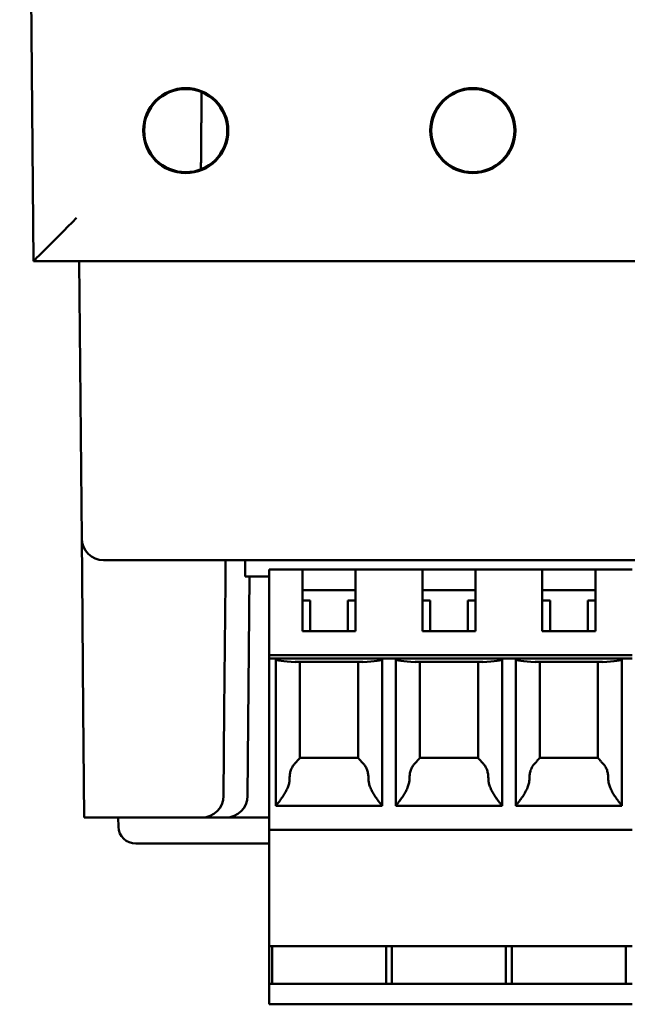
# Model space of a CAD drawing. Header units: inches. Extents: x 2.1 to 23.1, y 0.4 to 17.8.
# Tile 8 of 12: x 9.857 to 10.556, y 13.451 to 14.583. Entities that reach past the tile are written whole.
import ezdxf

# ---------------------------------------------------------------- set-up
doc = ezdxf.new("R2010")
doc.units = ezdxf.units.IN
doc.header["$LTSCALE"] = 0.8
doc.header["$MEASUREMENT"] = 0
doc.layers.add('Visible (ANSI)', color=7, linetype='Continuous', lineweight=50)

msp = doc.modelspace()

# ---------------------------------------------------------------- linework, layer by layer
at = {"layer": 'Visible (ANSI)'}
for p, q in [((9.8574, 16.1164), (9.8732, 14.3054)), ((9.8732, 14.3054), (11.2416, 14.3054)), ((9.8732, 14.3054), (9.8732, 14.3054)), ((9.9259, 14.3054), (9.9287, 13.9862)), ((9.9287, 13.9862), (9.9291, 13.9431)), ((9.9787, 13.9614), (9.9537, 13.9614)), ((9.9787, 13.9614), (11.1361, 13.9614)), ((10.0938, 13.9366), (10.094, 13.9614)), ((10.1165, 13.9614), (10.1165, 13.9427)), ((9.9304, 13.7893), (9.9291, 13.9431)), ((10.1165, 13.9427), (10.144, 13.9427)), ((10.1192, 13.6902), (10.1214, 13.9427)), ((10.144, 13.9506), (10.1824, 13.9506)), ((10.144, 13.9506), (10.144, 13.9387)), ((10.1824, 13.9506), (10.2434, 13.9506)), ((10.1824, 13.9387), (10.1824, 13.9506)), ((10.2434, 13.9506), (10.3202, 13.9506)), ((10.2434, 13.9506), (10.2434, 13.9387)), ((10.3202, 13.9506), (10.3812, 13.9506)), ((10.3202, 13.9387), (10.3202, 13.9506)), ((10.458, 13.9506), (10.3812, 13.9506)), ((10.3812, 13.9506), (10.3812, 13.9387)), ((10.458, 13.9506), (10.519, 13.9506)), ((10.458, 13.9387), (10.458, 13.9506)), ((10.519, 13.9506), (10.5613, 13.9506)), ((10.519, 13.9506), (10.519, 13.9387)), ((10.0925, 13.7893), (10.0938, 13.9366)), ((10.144, 13.8521), (10.144, 13.9387)), ((10.1824, 13.8797), (10.1824, 13.9387)), ((10.2434, 13.9387), (10.2434, 13.8797)), ((10.3202, 13.8797), (10.3202, 13.9387)), ((10.3812, 13.9387), (10.3812, 13.8797)), ((10.458, 13.8797), (10.458, 13.9387)), ((10.519, 13.9387), (10.519, 13.8797)), ((10.2434, 13.9269), (10.1824, 13.9269)), ((10.3812, 13.9269), (10.3202, 13.9269)), ((10.519, 13.9269), (10.458, 13.9269)), ((10.1913, 13.9151), (10.1824, 13.9151)), ((10.1913, 13.9151), (10.1913, 13.8797)), ((10.2434, 13.9151), (10.2346, 13.9151)), ((10.2346, 13.8797), (10.2346, 13.9151)), ((10.3291, 13.9151), (10.3202, 13.9151)), ((10.3291, 13.9151), (10.3291, 13.8797)), ((10.3812, 13.9151), (10.3724, 13.9151)), ((10.3724, 13.8797), (10.3724, 13.9151)), ((10.4669, 13.9151), (10.458, 13.9151)), ((10.4669, 13.9151), (10.4669, 13.8797)), ((10.519, 13.9151), (10.5102, 13.9151)), ((10.5102, 13.8797), (10.5102, 13.9151)), ((10.2434, 13.8797), (10.1824, 13.8797)), ((10.3812, 13.8797), (10.3202, 13.8797)), ((10.519, 13.8797), (10.458, 13.8797)), ((10.144, 13.8482), (10.144, 13.8521)), ((10.144, 13.8521), (10.5613, 13.8521)), ((10.144, 13.6592), (10.144, 13.8482)), ((10.1519, 13.8482), (10.144, 13.8482)), ((10.1519, 13.8482), (10.2739, 13.8482)), ((10.1519, 13.6789), (10.1519, 13.8482)), ((10.2517, 13.8443), (10.1741, 13.8443)), ((10.1794, 13.8443), (10.1794, 13.734)), ((10.2464, 13.734), (10.2464, 13.8443)), ((10.2897, 13.8482), (10.2739, 13.8482)), ((10.2739, 13.8482), (10.2739, 13.6789)), ((10.2897, 13.8482), (10.4117, 13.8482)), ((10.2897, 13.6789), (10.2897, 13.8482)), ((10.3895, 13.8443), (10.3119, 13.8443)), ((10.3172, 13.8443), (10.3172, 13.734)), ((10.3842, 13.734), (10.3842, 13.8443)), ((10.4275, 13.8482), (10.4117, 13.8482)), ((10.4117, 13.8482), (10.4117, 13.6789)), ((10.4275, 13.8482), (10.5495, 13.8482)), ((10.4275, 13.6789), (10.4275, 13.8482)), ((10.5273, 13.8443), (10.4497, 13.8443)), ((10.455, 13.8443), (10.455, 13.734)), ((10.522, 13.734), (10.522, 13.8443)), ((10.5613, 13.8482), (10.5495, 13.8482)), ((10.5495, 13.8482), (10.5495, 13.6789)), ((9.9315, 13.6654), (9.9304, 13.7893)), ((10.0925, 13.7893), (10.0917, 13.6902)), ((10.1794, 13.734), (10.2464, 13.734)), ((10.3172, 13.734), (10.3842, 13.734)), ((10.455, 13.734), (10.522, 13.734)), ((10.2739, 13.6789), (10.1519, 13.6789)), ((10.4117, 13.6789), (10.2897, 13.6789)), ((10.5495, 13.6789), (10.4275, 13.6789)), ((9.9315, 13.6654), (10.0667, 13.6654)), ((9.9708, 13.6547), (9.9705, 13.6654)), ((10.0667, 13.6654), (10.0942, 13.6654)), ((10.0942, 13.6654), (10.144, 13.6654)), ((10.144, 13.6592), (10.144, 13.6513)), ((10.144, 13.6513), (10.144, 13.5175)), ((10.5613, 13.6513), (10.144, 13.6513)), ((10.144, 13.6354), (9.9908, 13.6354)), ((10.144, 13.4742), (10.144, 13.5175)), ((10.5613, 13.5175), (10.144, 13.5175)), ((10.1474, 13.4742), (10.1474, 13.5175)), ((10.2784, 13.5175), (10.2784, 13.4742)), ((10.2852, 13.5175), (10.2852, 13.4742)), ((10.4162, 13.5175), (10.4162, 13.4742)), ((10.423, 13.5175), (10.423, 13.4742)), ((10.554, 13.5175), (10.554, 13.4742)), ((10.144, 13.4584), (10.144, 13.4742)), ((10.5613, 13.4742), (10.144, 13.4742)), ((10.144, 13.4584), (10.144, 13.4506)), ((10.5613, 13.4506), (10.144, 13.4506))]:
    msp.add_line(p, q, dxfattribs=at)
for centre, radius in [((10.0482, 14.4554), 0.0489), ((10.0482, 14.4554), 0.0478), ((10.3782, 14.4554), 0.0489), ((10.3782, 14.4554), 0.0478)]:
    msp.add_circle(centre, radius, dxfattribs=at)
for centre, radius, start, end in [((9.9537, 13.9864), 0.025, 180.5, 270), ((10.0667, 13.6904), 0.025, 270, 359.5), ((10.0942, 13.6904), 0.025, 270, 359.5), ((9.9908, 13.6554), 0.02, 182, 270)]:
    msp.add_arc(centre, radius, start, end, dxfattribs=at)
for centre, major_axis, ratio, start_param, end_param in [((9.9228, 14.3554), (0.0496, 0.05), 0.004363, 3.145918, 4.707988), ((10.1913, 13.8472), (-0.0394, 0), 0.083333, 0, 1.11977), ((10.2346, 13.8472), (-0.0394, 0), 0.083333, 2.021823, 3.141593), ((10.3291, 13.8472), (-0.0394, 0), 0.083333, 0, 1.11977), ((10.3724, 13.8472), (-0.0394, 0), 0.083333, 2.021823, 3.141593), ((10.4669, 13.8472), (-0.0394, 0), 0.083333, 0, 1.11977), ((10.5102, 13.8472), (-0.0394, 0), 0.083333, 2.021823, 3.141593)]:
    msp.add_ellipse(centre, major_axis=major_axis, ratio=ratio, start_param=start_param, end_param=end_param, dxfattribs=at)
for points, degree in [([(10.0664, 14.4996), (10.0661, 14.4553), (10.0657, 14.4109)], 2), ([(10.176, 13.73), (10.1756, 13.7296), (10.1753, 13.7291), (10.1749, 13.7288)], 3), ([(10.2499, 13.73), (10.2502, 13.7296), (10.2506, 13.7291), (10.251, 13.7288)], 3), ([(10.3138, 13.73), (10.3134, 13.7296), (10.3131, 13.7291), (10.3127, 13.7288)], 3), ([(10.3876, 13.73), (10.388, 13.7296), (10.3884, 13.7291), (10.3888, 13.7288)], 3), ([(10.4516, 13.73), (10.4512, 13.7296), (10.4509, 13.7291), (10.4504, 13.7288)], 3), ([(10.5254, 13.73), (10.5258, 13.7296), (10.5262, 13.7291), (10.5266, 13.7288)], 3)]:
    msp.add_open_spline(points, degree=degree, dxfattribs=at)
for points, knots in [([(10.1749, 13.7288), (10.1743, 13.7283), (10.1738, 13.7278), (10.1734, 13.7273), (10.1729, 13.7268), (10.1724, 13.7262), (10.172, 13.7256), (10.1716, 13.725), (10.1712, 13.7244), (10.1709, 13.7238), (10.1705, 13.7232), (10.1702, 13.7225), (10.1699, 13.7219), (10.1696, 13.7212), (10.1693, 13.7205), (10.1691, 13.7198), (10.1688, 13.7191), (10.1686, 13.7183), (10.1684, 13.7176), (10.1682, 13.7168), (10.1681, 13.7161), (10.168, 13.7153), (10.1679, 13.7145), (10.1678, 13.7138), (10.1677, 13.713), (10.1677, 13.7122), (10.1676, 13.7114), (10.1676, 13.7106)], [0, 0, 0, 0, 0.111111, 0.111111, 0.111111, 0.222222, 0.222222, 0.222222, 0.333333, 0.333333, 0.333333, 0.444444, 0.444444, 0.444444, 0.555556, 0.555556, 0.555556, 0.666667, 0.666667, 0.666667, 0.777778, 0.777778, 0.777778, 0.888889, 0.888889, 0.888889, 1, 1, 1, 1]), ([(10.1794, 13.734), (10.1794, 13.734), (10.1794, 13.734), (10.1794, 13.7339), (10.1794, 13.7339), (10.1794, 13.7339), (10.1793, 13.7338), (10.1792, 13.7337), (10.1792, 13.7337), (10.1791, 13.7336), (10.179, 13.7335), (10.1789, 13.7334), (10.1788, 13.7332), (10.1787, 13.7331), (10.1786, 13.733), (10.1785, 13.7328), (10.1783, 13.7327), (10.1782, 13.7325), (10.178, 13.7323), (10.1778, 13.7321), (10.1776, 13.7319), (10.1774, 13.7316), (10.1772, 13.7314), (10.177, 13.7311), (10.1767, 13.7309), (10.1765, 13.7306), (10.1762, 13.7303), (10.176, 13.73)], [0, 0, 0, 0, 0.111111, 0.111111, 0.111111, 0.222222, 0.222222, 0.222222, 0.333333, 0.333333, 0.333333, 0.444444, 0.444444, 0.444444, 0.555556, 0.555556, 0.555556, 0.666667, 0.666667, 0.666667, 0.777778, 0.777778, 0.777778, 0.888889, 0.888889, 0.888889, 1, 1, 1, 1]), ([(10.2499, 13.73), (10.2496, 13.7303), (10.2493, 13.7306), (10.2491, 13.7309), (10.2489, 13.7311), (10.2486, 13.7314), (10.2484, 13.7316), (10.2482, 13.7319), (10.248, 13.7321), (10.2478, 13.7323), (10.2477, 13.7325), (10.2475, 13.7327), (10.2474, 13.7328), (10.2472, 13.733), (10.2471, 13.7331), (10.247, 13.7332), (10.2469, 13.7334), (10.2468, 13.7335), (10.2467, 13.7336), (10.2466, 13.7337), (10.2466, 13.7337), (10.2465, 13.7338), (10.2465, 13.7339), (10.2464, 13.7339), (10.2464, 13.7339), (10.2464, 13.734), (10.2464, 13.734), (10.2464, 13.734)], [0, 0, 0, 0, 0.111111, 0.111111, 0.111111, 0.222222, 0.222222, 0.222222, 0.333333, 0.333333, 0.333333, 0.444444, 0.444444, 0.444444, 0.555556, 0.555556, 0.555556, 0.666667, 0.666667, 0.666667, 0.777778, 0.777778, 0.777778, 0.888889, 0.888889, 0.888889, 1, 1, 1, 1]), ([(10.251, 13.7288), (10.2515, 13.7283), (10.252, 13.7278), (10.2525, 13.7273), (10.2529, 13.7268), (10.2534, 13.7262), (10.2538, 13.7256), (10.2542, 13.725), (10.2546, 13.7244), (10.255, 13.7238), (10.2553, 13.7232), (10.2557, 13.7225), (10.256, 13.7219), (10.2563, 13.7212), (10.2565, 13.7205), (10.2568, 13.7198), (10.257, 13.7191), (10.2572, 13.7183), (10.2574, 13.7176), (10.2576, 13.7168), (10.2577, 13.7161), (10.2579, 13.7153), (10.258, 13.7145), (10.2581, 13.7138), (10.2581, 13.713), (10.2582, 13.7122), (10.2582, 13.7114), (10.2582, 13.7106)], [0, 0, 0, 0, 0.111111, 0.111111, 0.111111, 0.222222, 0.222222, 0.222222, 0.333333, 0.333333, 0.333333, 0.444444, 0.444444, 0.444444, 0.555556, 0.555556, 0.555556, 0.666667, 0.666667, 0.666667, 0.777778, 0.777778, 0.777778, 0.888889, 0.888889, 0.888889, 1, 1, 1, 1]), ([(10.3127, 13.7288), (10.3121, 13.7283), (10.3116, 13.7278), (10.3112, 13.7273), (10.3107, 13.7268), (10.3102, 13.7262), (10.3098, 13.7256), (10.3094, 13.725), (10.309, 13.7244), (10.3087, 13.7238), (10.3083, 13.7232), (10.308, 13.7225), (10.3077, 13.7219), (10.3074, 13.7212), (10.3071, 13.7205), (10.3068, 13.7198), (10.3066, 13.7191), (10.3064, 13.7183), (10.3062, 13.7176), (10.306, 13.7168), (10.3059, 13.7161), (10.3058, 13.7153), (10.3056, 13.7145), (10.3056, 13.7138), (10.3055, 13.713), (10.3055, 13.7122), (10.3054, 13.7114), (10.3054, 13.7106)], [0, 0, 0, 0, 0.111111, 0.111111, 0.111111, 0.222222, 0.222222, 0.222222, 0.333333, 0.333333, 0.333333, 0.444444, 0.444444, 0.444444, 0.555556, 0.555556, 0.555556, 0.666667, 0.666667, 0.666667, 0.777778, 0.777778, 0.777778, 0.888889, 0.888889, 0.888889, 1, 1, 1, 1]), ([(10.3172, 13.734), (10.3172, 13.734), (10.3172, 13.734), (10.3172, 13.7339), (10.3172, 13.7339), (10.3171, 13.7339), (10.3171, 13.7338), (10.317, 13.7337), (10.317, 13.7337), (10.3169, 13.7336), (10.3168, 13.7335), (10.3167, 13.7334), (10.3166, 13.7332), (10.3165, 13.7331), (10.3164, 13.733), (10.3163, 13.7328), (10.3161, 13.7327), (10.316, 13.7325), (10.3158, 13.7323), (10.3156, 13.7321), (10.3154, 13.7319), (10.3152, 13.7316), (10.315, 13.7314), (10.3148, 13.7311), (10.3145, 13.7309), (10.3143, 13.7306), (10.314, 13.7303), (10.3138, 13.73)], [0, 0, 0, 0, 0.111111, 0.111111, 0.111111, 0.222222, 0.222222, 0.222222, 0.333333, 0.333333, 0.333333, 0.444444, 0.444444, 0.444444, 0.555556, 0.555556, 0.555556, 0.666667, 0.666667, 0.666667, 0.777778, 0.777778, 0.777778, 0.888889, 0.888889, 0.888889, 1, 1, 1, 1]), ([(10.3876, 13.73), (10.3874, 13.7303), (10.3871, 13.7306), (10.3869, 13.7309), (10.3866, 13.7311), (10.3864, 13.7314), (10.3862, 13.7316), (10.386, 13.7319), (10.3858, 13.7321), (10.3856, 13.7323), (10.3855, 13.7325), (10.3853, 13.7327), (10.3852, 13.7328), (10.385, 13.733), (10.3849, 13.7331), (10.3848, 13.7332), (10.3847, 13.7334), (10.3846, 13.7335), (10.3845, 13.7336), (10.3844, 13.7337), (10.3844, 13.7337), (10.3843, 13.7338), (10.3843, 13.7339), (10.3842, 13.7339), (10.3842, 13.7339), (10.3842, 13.734), (10.3842, 13.734), (10.3842, 13.734)], [0, 0, 0, 0, 0.111111, 0.111111, 0.111111, 0.222222, 0.222222, 0.222222, 0.333333, 0.333333, 0.333333, 0.444444, 0.444444, 0.444444, 0.555556, 0.555556, 0.555556, 0.666667, 0.666667, 0.666667, 0.777778, 0.777778, 0.777778, 0.888889, 0.888889, 0.888889, 1, 1, 1, 1]), ([(10.3888, 13.7288), (10.3893, 13.7283), (10.3898, 13.7278), (10.3903, 13.7273), (10.3907, 13.7268), (10.3912, 13.7262), (10.3916, 13.7256), (10.392, 13.725), (10.3924, 13.7244), (10.3928, 13.7238), (10.3931, 13.7232), (10.3935, 13.7225), (10.3938, 13.7219), (10.3941, 13.7212), (10.3943, 13.7205), (10.3946, 13.7198), (10.3948, 13.7191), (10.395, 13.7183), (10.3952, 13.7176), (10.3954, 13.7168), (10.3955, 13.7161), (10.3957, 13.7153), (10.3958, 13.7145), (10.3959, 13.7138), (10.3959, 13.713), (10.396, 13.7122), (10.396, 13.7114), (10.396, 13.7106)], [0, 0, 0, 0, 0.111111, 0.111111, 0.111111, 0.222222, 0.222222, 0.222222, 0.333333, 0.333333, 0.333333, 0.444444, 0.444444, 0.444444, 0.555556, 0.555556, 0.555556, 0.666667, 0.666667, 0.666667, 0.777778, 0.777778, 0.777778, 0.888889, 0.888889, 0.888889, 1, 1, 1, 1]), ([(10.4504, 13.7288), (10.4499, 13.7283), (10.4494, 13.7278), (10.4489, 13.7273), (10.4485, 13.7268), (10.448, 13.7262), (10.4476, 13.7256), (10.4472, 13.725), (10.4468, 13.7244), (10.4465, 13.7238), (10.4461, 13.7232), (10.4458, 13.7225), (10.4455, 13.7219), (10.4452, 13.7212), (10.4449, 13.7205), (10.4446, 13.7198), (10.4444, 13.7191), (10.4442, 13.7183), (10.444, 13.7176), (10.4438, 13.7168), (10.4437, 13.7161), (10.4436, 13.7153), (10.4434, 13.7145), (10.4434, 13.7138), (10.4433, 13.713), (10.4432, 13.7122), (10.4432, 13.7114), (10.4432, 13.7106)], [0, 0, 0, 0, 0.111111, 0.111111, 0.111111, 0.222222, 0.222222, 0.222222, 0.333333, 0.333333, 0.333333, 0.444444, 0.444444, 0.444444, 0.555556, 0.555556, 0.555556, 0.666667, 0.666667, 0.666667, 0.777778, 0.777778, 0.777778, 0.888889, 0.888889, 0.888889, 1, 1, 1, 1]), ([(10.455, 13.734), (10.455, 13.734), (10.455, 13.734), (10.455, 13.7339), (10.455, 13.7339), (10.4549, 13.7339), (10.4549, 13.7338), (10.4548, 13.7337), (10.4548, 13.7337), (10.4547, 13.7336), (10.4546, 13.7335), (10.4545, 13.7334), (10.4544, 13.7332), (10.4543, 13.7331), (10.4542, 13.733), (10.454, 13.7328), (10.4539, 13.7327), (10.4538, 13.7325), (10.4536, 13.7323), (10.4534, 13.7321), (10.4532, 13.7319), (10.453, 13.7316), (10.4528, 13.7314), (10.4526, 13.7311), (10.4523, 13.7309), (10.4521, 13.7306), (10.4518, 13.7303), (10.4516, 13.73)], [0, 0, 0, 0, 0.111111, 0.111111, 0.111111, 0.222222, 0.222222, 0.222222, 0.333333, 0.333333, 0.333333, 0.444444, 0.444444, 0.444444, 0.555556, 0.555556, 0.555556, 0.666667, 0.666667, 0.666667, 0.777778, 0.777778, 0.777778, 0.888889, 0.888889, 0.888889, 1, 1, 1, 1]), ([(10.5254, 13.73), (10.5252, 13.7303), (10.5249, 13.7306), (10.5247, 13.7309), (10.5244, 13.7311), (10.5242, 13.7314), (10.524, 13.7316), (10.5238, 13.7319), (10.5236, 13.7321), (10.5234, 13.7323), (10.5233, 13.7325), (10.5231, 13.7327), (10.523, 13.7328), (10.5228, 13.733), (10.5227, 13.7331), (10.5226, 13.7332), (10.5225, 13.7334), (10.5224, 13.7335), (10.5223, 13.7336), (10.5222, 13.7337), (10.5222, 13.7337), (10.5221, 13.7338), (10.5221, 13.7339), (10.522, 13.7339), (10.522, 13.7339), (10.522, 13.734), (10.522, 13.734), (10.522, 13.734)], [0, 0, 0, 0, 0.111111, 0.111111, 0.111111, 0.222222, 0.222222, 0.222222, 0.333333, 0.333333, 0.333333, 0.444444, 0.444444, 0.444444, 0.555556, 0.555556, 0.555556, 0.666667, 0.666667, 0.666667, 0.777778, 0.777778, 0.777778, 0.888889, 0.888889, 0.888889, 1, 1, 1, 1]), ([(10.5266, 13.7288), (10.5271, 13.7283), (10.5276, 13.7278), (10.5281, 13.7273), (10.5285, 13.7268), (10.529, 13.7262), (10.5294, 13.7256), (10.5298, 13.725), (10.5302, 13.7244), (10.5306, 13.7238), (10.5309, 13.7232), (10.5313, 13.7225), (10.5316, 13.7219), (10.5319, 13.7212), (10.5321, 13.7205), (10.5324, 13.7198), (10.5326, 13.7191), (10.5328, 13.7183), (10.533, 13.7176), (10.5332, 13.7168), (10.5333, 13.7161), (10.5334, 13.7153), (10.5336, 13.7145), (10.5337, 13.7138), (10.5337, 13.713), (10.5338, 13.7122), (10.5338, 13.7114), (10.5338, 13.7106)], [0, 0, 0, 0, 0.111111, 0.111111, 0.111111, 0.222222, 0.222222, 0.222222, 0.333333, 0.333333, 0.333333, 0.444444, 0.444444, 0.444444, 0.555556, 0.555556, 0.555556, 0.666667, 0.666667, 0.666667, 0.777778, 0.777778, 0.777778, 0.888889, 0.888889, 0.888889, 1, 1, 1, 1]), ([(10.1676, 13.7106), (10.1676, 13.71), (10.1676, 13.7093), (10.1676, 13.7086), (10.1675, 13.7079), (10.1674, 13.7072), (10.1673, 13.7066), (10.1672, 13.7059), (10.1671, 13.7052), (10.1669, 13.7044), (10.1667, 13.7037), (10.1665, 13.703), (10.1662, 13.7022), (10.166, 13.7014), (10.1657, 13.7006), (10.1654, 13.6998), (10.165, 13.699), (10.1647, 13.6981), (10.1642, 13.6973), (10.1638, 13.6964), (10.1634, 13.6956), (10.1629, 13.6947), (10.1624, 13.6938), (10.1619, 13.693), (10.1614, 13.6921), (10.1609, 13.6913), (10.1604, 13.6905), (10.1599, 13.6897), (10.1594, 13.6889), (10.1589, 13.6882), (10.1584, 13.6875), (10.1579, 13.6868), (10.1574, 13.6862), (10.157, 13.6856), (10.1566, 13.685), (10.1562, 13.6844), (10.1558, 13.6839), (10.1554, 13.6834), (10.155, 13.6829), (10.1547, 13.6825), (10.1544, 13.6821), (10.1541, 13.6817), (10.1538, 13.6814), (10.1536, 13.681), (10.1533, 13.6807), (10.1531, 13.6805), (10.1529, 13.6802), (10.1527, 13.68), (10.1526, 13.6798), (10.1524, 13.6796), (10.1523, 13.6794), (10.1522, 13.6793), (10.1521, 13.6792), (10.152, 13.6791), (10.152, 13.679), (10.1519, 13.6789), (10.1519, 13.6789), (10.1519, 13.6789)], [0, 0, 0, 0, 0.052632, 0.052632, 0.052632, 0.105263, 0.105263, 0.105263, 0.157895, 0.157895, 0.157895, 0.210526, 0.210526, 0.210526, 0.263158, 0.263158, 0.263158, 0.315789, 0.315789, 0.315789, 0.368421, 0.368421, 0.368421, 0.421053, 0.421053, 0.421053, 0.473684, 0.473684, 0.473684, 0.526316, 0.526316, 0.526316, 0.578947, 0.578947, 0.578947, 0.631579, 0.631579, 0.631579, 0.684211, 0.684211, 0.684211, 0.736842, 0.736842, 0.736842, 0.789474, 0.789474, 0.789474, 0.842105, 0.842105, 0.842105, 0.894737, 0.894737, 0.894737, 0.947368, 0.947368, 0.947368, 1, 1, 1, 1]), ([(10.2582, 13.7106), (10.2582, 13.71), (10.2582, 13.7093), (10.2583, 13.7086), (10.2583, 13.7079), (10.2584, 13.7072), (10.2585, 13.7066), (10.2586, 13.7059), (10.2588, 13.7052), (10.2589, 13.7044), (10.2591, 13.7037), (10.2593, 13.703), (10.2596, 13.7022), (10.2598, 13.7014), (10.2601, 13.7006), (10.2605, 13.6998), (10.2608, 13.699), (10.2612, 13.6981), (10.2616, 13.6973), (10.262, 13.6964), (10.2625, 13.6956), (10.2629, 13.6947), (10.2634, 13.6938), (10.2639, 13.693), (10.2644, 13.6921), (10.2649, 13.6913), (10.2655, 13.6905), (10.266, 13.6897), (10.2665, 13.6889), (10.267, 13.6882), (10.2675, 13.6875), (10.2679, 13.6868), (10.2684, 13.6862), (10.2688, 13.6856), (10.2693, 13.685), (10.2697, 13.6844), (10.2701, 13.6839), (10.2704, 13.6834), (10.2708, 13.6829), (10.2711, 13.6825), (10.2714, 13.6821), (10.2717, 13.6817), (10.272, 13.6814), (10.2723, 13.681), (10.2725, 13.6807), (10.2727, 13.6805), (10.2729, 13.6802), (10.2731, 13.68), (10.2732, 13.6798), (10.2734, 13.6796), (10.2735, 13.6794), (10.2736, 13.6793), (10.2737, 13.6792), (10.2738, 13.6791), (10.2739, 13.679), (10.2739, 13.6789), (10.2739, 13.6789), (10.2739, 13.6789)], [0, 0, 0, 0, 0.052632, 0.052632, 0.052632, 0.105263, 0.105263, 0.105263, 0.157895, 0.157895, 0.157895, 0.210526, 0.210526, 0.210526, 0.263158, 0.263158, 0.263158, 0.315789, 0.315789, 0.315789, 0.368421, 0.368421, 0.368421, 0.421053, 0.421053, 0.421053, 0.473684, 0.473684, 0.473684, 0.526316, 0.526316, 0.526316, 0.578947, 0.578947, 0.578947, 0.631579, 0.631579, 0.631579, 0.684211, 0.684211, 0.684211, 0.736842, 0.736842, 0.736842, 0.789474, 0.789474, 0.789474, 0.842105, 0.842105, 0.842105, 0.894737, 0.894737, 0.894737, 0.947368, 0.947368, 0.947368, 1, 1, 1, 1]), ([(10.3054, 13.7106), (10.3054, 13.71), (10.3054, 13.7093), (10.3054, 13.7086), (10.3053, 13.7079), (10.3052, 13.7072), (10.3051, 13.7066), (10.305, 13.7059), (10.3049, 13.7052), (10.3047, 13.7044), (10.3045, 13.7037), (10.3043, 13.703), (10.304, 13.7022), (10.3038, 13.7014), (10.3035, 13.7006), (10.3032, 13.6998), (10.3028, 13.699), (10.3025, 13.6981), (10.302, 13.6973), (10.3016, 13.6964), (10.3012, 13.6956), (10.3007, 13.6947), (10.3002, 13.6938), (10.2997, 13.693), (10.2992, 13.6921), (10.2987, 13.6913), (10.2982, 13.6905), (10.2977, 13.6897), (10.2971, 13.6889), (10.2966, 13.6882), (10.2962, 13.6875), (10.2957, 13.6868), (10.2952, 13.6862), (10.2948, 13.6856), (10.2944, 13.685), (10.2939, 13.6844), (10.2936, 13.6839), (10.2932, 13.6834), (10.2928, 13.6829), (10.2925, 13.6825), (10.2922, 13.6821), (10.2919, 13.6817), (10.2916, 13.6814), (10.2914, 13.681), (10.2911, 13.6807), (10.2909, 13.6805), (10.2907, 13.6802), (10.2905, 13.68), (10.2904, 13.6798), (10.2902, 13.6796), (10.2901, 13.6794), (10.29, 13.6793), (10.2899, 13.6792), (10.2898, 13.6791), (10.2898, 13.679), (10.2897, 13.6789), (10.2897, 13.6789), (10.2897, 13.6789)], [0, 0, 0, 0, 0.052632, 0.052632, 0.052632, 0.105263, 0.105263, 0.105263, 0.157895, 0.157895, 0.157895, 0.210526, 0.210526, 0.210526, 0.263158, 0.263158, 0.263158, 0.315789, 0.315789, 0.315789, 0.368421, 0.368421, 0.368421, 0.421053, 0.421053, 0.421053, 0.473684, 0.473684, 0.473684, 0.526316, 0.526316, 0.526316, 0.578947, 0.578947, 0.578947, 0.631579, 0.631579, 0.631579, 0.684211, 0.684211, 0.684211, 0.736842, 0.736842, 0.736842, 0.789474, 0.789474, 0.789474, 0.842105, 0.842105, 0.842105, 0.894737, 0.894737, 0.894737, 0.947368, 0.947368, 0.947368, 1, 1, 1, 1]), ([(10.396, 13.7106), (10.396, 13.71), (10.396, 13.7093), (10.3961, 13.7086), (10.3961, 13.7079), (10.3962, 13.7072), (10.3963, 13.7066), (10.3964, 13.7059), (10.3966, 13.7052), (10.3967, 13.7044), (10.3969, 13.7037), (10.3971, 13.703), (10.3974, 13.7022), (10.3976, 13.7014), (10.3979, 13.7006), (10.3983, 13.6998), (10.3986, 13.699), (10.399, 13.6981), (10.3994, 13.6973), (10.3998, 13.6964), (10.4002, 13.6956), (10.4007, 13.6947), (10.4012, 13.6938), (10.4017, 13.693), (10.4022, 13.6921), (10.4027, 13.6913), (10.4032, 13.6905), (10.4038, 13.6897), (10.4043, 13.6889), (10.4048, 13.6882), (10.4053, 13.6875), (10.4057, 13.6868), (10.4062, 13.6862), (10.4066, 13.6856), (10.4071, 13.685), (10.4075, 13.6844), (10.4079, 13.6839), (10.4082, 13.6834), (10.4086, 13.6829), (10.4089, 13.6825), (10.4092, 13.6821), (10.4095, 13.6817), (10.4098, 13.6814), (10.4101, 13.681), (10.4103, 13.6807), (10.4105, 13.6805), (10.4107, 13.6802), (10.4109, 13.68), (10.411, 13.6798), (10.4112, 13.6796), (10.4113, 13.6794), (10.4114, 13.6793), (10.4115, 13.6792), (10.4116, 13.6791), (10.4117, 13.679), (10.4117, 13.6789), (10.4117, 13.6789), (10.4117, 13.6789)], [0, 0, 0, 0, 0.052632, 0.052632, 0.052632, 0.105263, 0.105263, 0.105263, 0.157895, 0.157895, 0.157895, 0.210526, 0.210526, 0.210526, 0.263158, 0.263158, 0.263158, 0.315789, 0.315789, 0.315789, 0.368421, 0.368421, 0.368421, 0.421053, 0.421053, 0.421053, 0.473684, 0.473684, 0.473684, 0.526316, 0.526316, 0.526316, 0.578947, 0.578947, 0.578947, 0.631579, 0.631579, 0.631579, 0.684211, 0.684211, 0.684211, 0.736842, 0.736842, 0.736842, 0.789474, 0.789474, 0.789474, 0.842105, 0.842105, 0.842105, 0.894737, 0.894737, 0.894737, 0.947368, 0.947368, 0.947368, 1, 1, 1, 1]), ([(10.4432, 13.7106), (10.4432, 13.71), (10.4432, 13.7093), (10.4432, 13.7086), (10.4431, 13.7079), (10.443, 13.7072), (10.4429, 13.7066), (10.4428, 13.7059), (10.4427, 13.7052), (10.4425, 13.7044), (10.4423, 13.7037), (10.4421, 13.703), (10.4418, 13.7022), (10.4416, 13.7014), (10.4413, 13.7006), (10.441, 13.6998), (10.4406, 13.699), (10.4403, 13.6981), (10.4398, 13.6973), (10.4394, 13.6964), (10.439, 13.6956), (10.4385, 13.6947), (10.438, 13.6938), (10.4375, 13.693), (10.437, 13.6921), (10.4365, 13.6913), (10.436, 13.6905), (10.4355, 13.6897), (10.4349, 13.6889), (10.4344, 13.6882), (10.434, 13.6875), (10.4335, 13.6868), (10.433, 13.6862), (10.4326, 13.6856), (10.4322, 13.685), (10.4317, 13.6844), (10.4314, 13.6839), (10.431, 13.6834), (10.4306, 13.6829), (10.4303, 13.6825), (10.43, 13.6821), (10.4297, 13.6817), (10.4294, 13.6814), (10.4292, 13.681), (10.4289, 13.6807), (10.4287, 13.6805), (10.4285, 13.6802), (10.4283, 13.68), (10.4282, 13.6798), (10.428, 13.6796), (10.4279, 13.6794), (10.4278, 13.6793), (10.4277, 13.6792), (10.4276, 13.6791), (10.4276, 13.679), (10.4275, 13.6789), (10.4275, 13.6789), (10.4275, 13.6789)], [0, 0, 0, 0, 0.052632, 0.052632, 0.052632, 0.105263, 0.105263, 0.105263, 0.157895, 0.157895, 0.157895, 0.210526, 0.210526, 0.210526, 0.263158, 0.263158, 0.263158, 0.315789, 0.315789, 0.315789, 0.368421, 0.368421, 0.368421, 0.421053, 0.421053, 0.421053, 0.473684, 0.473684, 0.473684, 0.526316, 0.526316, 0.526316, 0.578947, 0.578947, 0.578947, 0.631579, 0.631579, 0.631579, 0.684211, 0.684211, 0.684211, 0.736842, 0.736842, 0.736842, 0.789474, 0.789474, 0.789474, 0.842105, 0.842105, 0.842105, 0.894737, 0.894737, 0.894737, 0.947368, 0.947368, 0.947368, 1, 1, 1, 1]), ([(10.5338, 13.7106), (10.5338, 13.71), (10.5338, 13.7093), (10.5338, 13.7086), (10.5339, 13.7079), (10.534, 13.7072), (10.5341, 13.7066), (10.5342, 13.7059), (10.5343, 13.7052), (10.5345, 13.7044), (10.5347, 13.7037), (10.5349, 13.703), (10.5352, 13.7022), (10.5354, 13.7014), (10.5357, 13.7006), (10.536, 13.6998), (10.5364, 13.699), (10.5368, 13.6981), (10.5372, 13.6973), (10.5376, 13.6964), (10.538, 13.6956), (10.5385, 13.6947), (10.539, 13.6938), (10.5395, 13.693), (10.54, 13.6921), (10.5405, 13.6913), (10.541, 13.6905), (10.5416, 13.6897), (10.5421, 13.6889), (10.5426, 13.6882), (10.543, 13.6875), (10.5435, 13.6868), (10.544, 13.6862), (10.5444, 13.6856), (10.5449, 13.685), (10.5453, 13.6844), (10.5456, 13.6839), (10.546, 13.6834), (10.5464, 13.6829), (10.5467, 13.6825), (10.547, 13.6821), (10.5473, 13.6817), (10.5476, 13.6814), (10.5478, 13.681), (10.5481, 13.6807), (10.5483, 13.6805), (10.5485, 13.6802), (10.5487, 13.68), (10.5488, 13.6798), (10.549, 13.6796), (10.5491, 13.6794), (10.5492, 13.6793), (10.5493, 13.6792), (10.5494, 13.6791), (10.5495, 13.679), (10.5495, 13.6789), (10.5495, 13.6789), (10.5495, 13.6789)], [0, 0, 0, 0, 0.052632, 0.052632, 0.052632, 0.105263, 0.105263, 0.105263, 0.157895, 0.157895, 0.157895, 0.210526, 0.210526, 0.210526, 0.263158, 0.263158, 0.263158, 0.315789, 0.315789, 0.315789, 0.368421, 0.368421, 0.368421, 0.421053, 0.421053, 0.421053, 0.473684, 0.473684, 0.473684, 0.526316, 0.526316, 0.526316, 0.578947, 0.578947, 0.578947, 0.631579, 0.631579, 0.631579, 0.684211, 0.684211, 0.684211, 0.736842, 0.736842, 0.736842, 0.789474, 0.789474, 0.789474, 0.842105, 0.842105, 0.842105, 0.894737, 0.894737, 0.894737, 0.947368, 0.947368, 0.947368, 1, 1, 1, 1])]:
    msp.add_open_spline(points, degree=3, knots=knots, dxfattribs=at)

doc.saveas('drawing.dxf')
